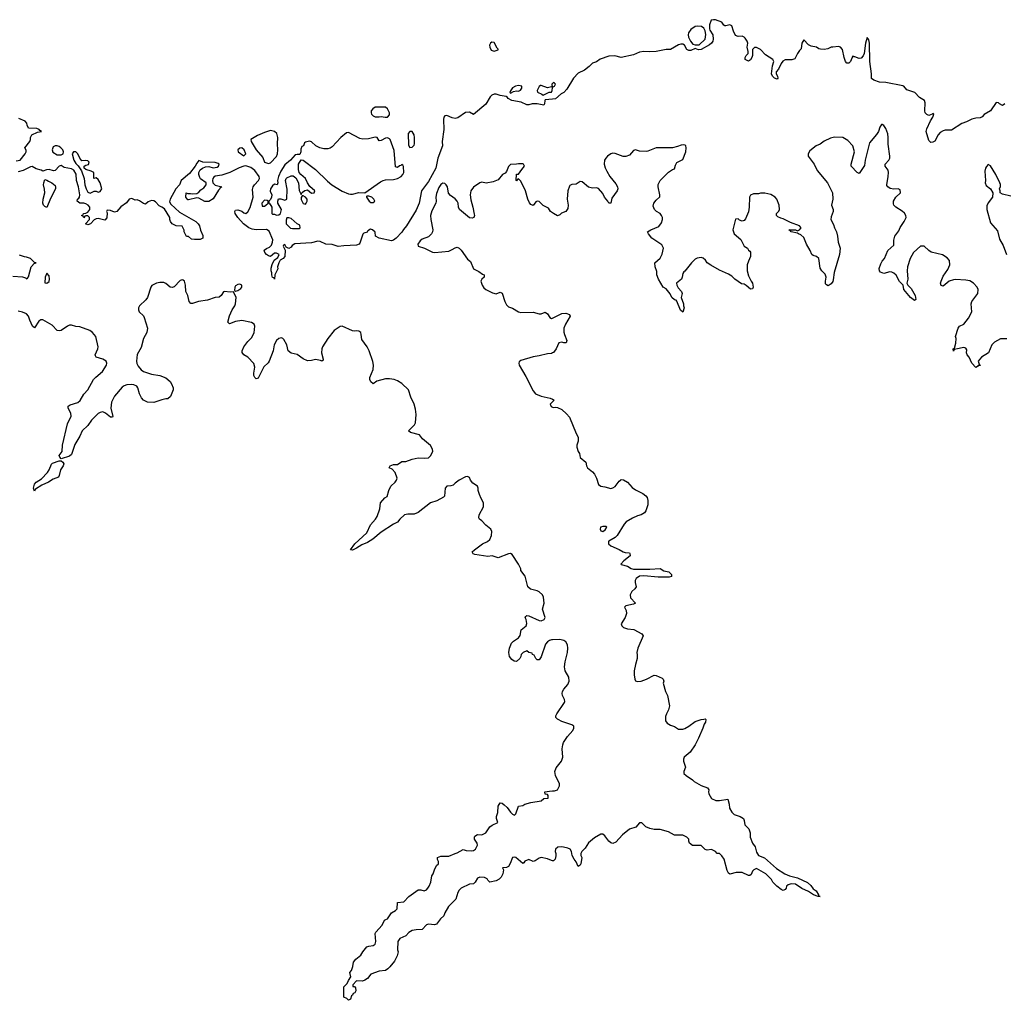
# Model space of a CAD drawing. Header units: inches. Extents: x 2221774 to 2440637, y 201306 to 357559.
# Tile 116 of 245: x 2274804 to 2284406, y 347258 to 356819. Entities that reach past the tile are written whole.
import ezdxf

# ---------------------------------------------------------------- set-up
doc = ezdxf.new("R2010")
doc.units = ezdxf.units.IN
doc.header["$MEASUREMENT"] = 0
for name, color, linetype in [('C2374', 7, 'Continuous'), ('C2375', 7, 'Continuous'), ('C2384', 7, 'Continuous'), ('C2385', 7, 'Continuous')]:
    doc.layers.add(name, color=color, linetype=linetype)

msp = doc.modelspace()

# ---------------------------------------------------------------- linework, layer by layer
at = {"layer": 'C2374', "color": 5, "elevation": 60}
msp.add_lwpolyline([(2280000, 348619.4), (2279990, 348619.5), (2279950, 348637), (2279890, 348649.6), (2279870, 348644.5), (2279830, 348617.2), (2279810, 348612.7), (2279770, 348629.3), (2279730, 348613.2), (2279721, 348599), (2279710, 348593.2), (2279640.9, 348650), (2279630, 348654.7), (2279610, 348651.1), (2279587.3, 348592.7), (2279570, 348564), (2279550, 348553.2), (2279514, 348550), (2279522, 348530), (2279517.3, 348490), (2279500.9, 348459.1), (2279481.4, 348438.6), (2279450, 348424), (2279390, 348409), (2279370, 348428), (2279363.1, 348443.1), (2279335.9, 348455.9), (2279290, 348458), (2279270, 348448.7), (2279246, 348410), (2279230, 348394), (2279190, 348389), (2279110, 348352.7), (2279090, 348333.2), (2279076.3, 348310), (2279056.7, 348243.3), (2278987.3, 348172.7), (2278951, 348110), (2278939.8, 348080.2), (2278908.1, 348051.9), (2278870, 348001.2), (2278850, 347993.2), (2278790, 347999), (2278770, 347995.3), (2278730.5, 347949.5), (2278670, 347946), (2278630, 347938), (2278600.3, 347919.7), (2278570, 347886.6), (2278510, 347861.2), (2278490.8, 347830), (2278487.7, 347750), (2278494, 347730), (2278484.9, 347690), (2278458.8, 347641.2), (2278415.2, 347584.8), (2278395.2, 347564.8), (2278370.4, 347549.6), (2278310, 347542.7), (2278228.4, 347511.6), (2278194.8, 347470), (2278170, 347453.2), (2278145.6, 347445.6), (2278090, 347448), (2278052, 347410), (2278054, 347394), (2278070, 347392), (2278078, 347378), (2278081, 347350), (2278071, 347330), (2278056.9, 347323.1), (2278050, 347308.7), (2278039.6, 347300.4), (2278030, 347268), (2278010, 347258), (2277995.3, 347275.3), (2277966, 347290), (2277966, 347390), (2277999, 347421), (2278009.1, 347450.9), (2278033.2, 347486.8), (2278025.2, 347530), (2278039, 347550), (2278053.2, 347586.8), (2278058, 347630), (2278081.2, 347658.8), (2278130, 347698), (2278149.3, 347730.7), (2278190, 347778), (2278210, 347786), (2278250, 347790.8), (2278270, 347806), (2278277, 347830), (2278272, 347910), (2278277.6, 347922.4), (2278338, 347990), (2278362, 348038), (2278373.2, 348046.8), (2278390, 348050.8), (2278429.5, 348110.5), (2278470, 348134.8), (2278485.2, 348150), (2278490, 348211.3), (2278550, 348218), (2278599, 348270), (2278690, 348334), (2278714.4, 348334.4), (2278750, 348326.8), (2278770, 348336), (2278784, 348350), (2278797.2, 348370), (2278813.2, 348410), (2278822, 348470), (2278835.3, 348490), (2278848, 348530), (2278869.1, 348570.9), (2278888, 348590), (2278888, 348610), (2278878, 348630), (2278878, 348650), (2278910, 348664.7), (2278990, 348664.7), (2279049.4, 348690.6), (2279070, 348694.8), (2279130, 348726.8), (2279158.8, 348718.8), (2279210, 348714), (2279230, 348718.8), (2279249.4, 348730.6), (2279269.2, 348770), (2279264, 348790), (2279239, 348830), (2279239, 348850), (2279243.2, 348856.8), (2279270, 348876), (2279310, 348872), (2279350, 348892), (2279388, 348950), (2279413.2, 348966.8), (2279466, 348990), (2279452.3, 349030), (2279454, 349050), (2279467, 349090), (2279469.6, 349150.4), (2279490, 349182), (2279510, 349178.8), (2279530, 349162.8), (2279556.7, 349136.7), (2279590, 349091), (2279610, 349071.3), (2279630, 349062), (2279643.1, 349076.9), (2279670, 349151.3), (2279710, 349156), (2279730, 349170.7), (2279790, 349187.3), (2279890, 349202.8), (2279915.3, 349224.7), (2279958, 349230), (2279956.4, 349256.4), (2279950, 349266), (2279927.3, 349267.3), (2279926, 349290), (2279970, 349298), (2280000, 349299)], dxfattribs=at)
at = {"layer": 'C2375', "color": 5}
for points, elevation in [([(2279410, 356599.5), (2279394.8, 356590), (2279386, 356570), (2279387.7, 356550), (2279402.8, 356522.8), (2279430, 356510.7), (2279470, 356524.7), (2279471.6, 356531.6), (2279461.2, 356541.2), (2279430, 356597.2)], 40), ([(2279670, 356176.3), (2279638, 356170), (2279610, 356154.5), (2279590, 356126), (2279584.7, 356110), (2279590, 356102), (2279621.2, 356118.8), (2279650, 356126), (2279670, 356122.8), (2279689.3, 356130.7), (2279701.2, 356150), (2279702, 356170)], 40), ([(2278270, 355966), (2278246.7, 355950), (2278233, 355930), (2278230.7, 355910), (2278236.3, 355896.3), (2278250, 355881), (2278270, 355871), (2278309.1, 355870.9), (2278330, 355876), (2278367.3, 355867.3), (2278390, 355867.7), (2278409, 355890), (2278409.3, 355910), (2278390, 355949.2), (2278370, 355965.1)], 40), ([(2277250, 355737.4), (2277190, 355719.7), (2277122.8, 355690), (2277058.8, 355650), (2277060.7, 355630), (2277110, 355551), (2277175.3, 355475.3), (2277192, 355430), (2277230, 355418), (2277250, 355422), (2277310, 355486), (2277319.5, 355510), (2277322.9, 355550), (2277318.4, 355610), (2277322.7, 355670), (2277312.7, 355710), (2277289, 355730)], 40), ([(2278010, 355719.5), (2277990, 355716), (2277937.3, 355670), (2277850, 355580.7), (2277832.7, 355567.3), (2277810, 355560.5), (2277770, 355560.5), (2277729.7, 355569.7), (2277693.2, 355590), (2277650, 355629), (2277630, 355635.3), (2277590, 355626), (2277582, 355618), (2277571.3, 355590), (2277556.9, 355583.1), (2277544.7, 355555.3), (2277546, 355530), (2277534.8, 355505.2), (2277510, 355506), (2277490, 355501.2), (2277444, 355450), (2277390, 355402.7), (2277350, 355341.2), (2277327.3, 355290), (2277318, 355250), (2277322, 355230), (2277314, 355210), (2277290, 355215.3), (2277270, 355199), (2277251, 355170), (2277246.4, 355146.4), (2277262, 355110), (2277261, 355090), (2277250, 355066), (2277234, 355050), (2277234, 355030), (2277243.6, 355023.6), (2277262, 354990), (2277262, 354930), (2277270, 354922), (2277290, 354922), (2277310, 354912), (2277330, 354918), (2277348, 354930), (2277357.2, 354970), (2277322, 355030), (2277322, 355050), (2277329, 355071), (2277350, 355072), (2277390, 355058), (2277408, 355070), (2277413.6, 355166.4), (2277395.3, 355250), (2277402, 355270), (2277410, 355278), (2277450, 355298), (2277470, 355296), (2277497.3, 355277.3), (2277522, 355230), (2277530, 355154), (2277550, 355114), (2277555.3, 355130), (2277563.2, 355136.8), (2277586, 355154), (2277610, 355161), (2277648.2, 355128.2), (2277675.3, 355130), (2277681.2, 355150), (2277632, 355192), (2277609.4, 355229.4), (2277591.3, 355271.3), (2277545.2, 355310), (2277529.2, 355330), (2277522, 355358), (2277522.7, 355410), (2277550, 355451.3), (2277570, 355451), (2277690, 355359.1), (2277804.5, 355244.5), (2277849.1, 355209.1), (2277947.6, 355147.6), (2278010, 355120.4), (2278030, 355116.4), (2278050, 355116.4), (2278110, 355135.5), (2278170, 355131.3), (2278321.3, 355238.7), (2278348, 355252), (2278370, 355257.6), (2278450, 355261.3), (2278488, 355270), (2278524, 355290), (2278541.2, 355310), (2278548.7, 355330), (2278547.3, 355387.3), (2278542, 355402), (2278530, 355406), (2278522, 355398), (2278506.4, 355393.6), (2278490, 355378), (2278470, 355386), (2278455.9, 355544.1), (2278416.9, 355650), (2278410, 355658.4), (2278390, 355665.6), (2278370, 355663.6), (2278330, 355641.2), (2278310, 355639), (2278289.4, 355669.4), (2278270, 355674.3), (2278204.1, 355655.9), (2278150, 355653.1), (2278121.6, 355661.6)], 40), ([(2278630, 355728), (2278610, 355728), (2278591.6, 355708.4), (2278596.9, 355596.9), (2278610, 355572), (2278630, 355576), (2278650, 355596), (2278655.1, 355610), (2278654.5, 355670), (2278650, 355698)], 40), ([(2275170, 355589.6), (2275150, 355589.3), (2275130, 355579), (2275120.7, 355550), (2275128.3, 355528.3), (2275170, 355500.7), (2275210, 355503), (2275228.7, 355510), (2275232, 355530), (2275223.7, 355550), (2275206.6, 355570), (2275190, 355582.9)], 40), ([(2276970, 355569), (2276950, 355568), (2276932, 355550), (2276934, 355530), (2276990, 355492), (2277008, 355510), (2276992, 355550)], 40), ([(2275350, 355531.3), (2275328.8, 355531.2), (2275317.1, 355510), (2275330.4, 355450), (2275350, 355417.3), (2275375.5, 355395.5), (2275405.5, 355345.5), (2275433.4, 355270), (2275439.3, 355210), (2275453, 355170), (2275470, 355138.8), (2275490, 355126.8), (2275530, 355146), (2275550, 355146), (2275570, 355138), (2275590, 355144.7), (2275605.2, 355170), (2275590, 355228.7), (2275570, 355262), (2275550, 355278), (2275528, 355270), (2275526, 355330), (2275502, 355342), (2275450, 355357.2), (2275434, 355370), (2275434, 355390), (2275450, 355400.7), (2275473.6, 355406.4), (2275482, 355430), (2275470, 355442), (2275450, 355447), (2275410, 355444), (2275390, 355469), (2275370, 355512)], 40), ([(2275070, 354989.4), (2275050, 354997.2), (2275037.2, 355010), (2275029.5, 355030), (2275033.2, 355070), (2275049.5, 355130), (2275047.5, 355167.5), (2275037.2, 355210), (2275039, 355230), (2275050, 355262), (2275070, 355256), (2275084, 355244), (2275118, 355230), (2275150, 355202), (2275154.8, 355190), (2275154, 355170), (2275103.4, 355076.6)], 40), ([(2277558, 355102), (2277550, 355086), (2277547.5, 355067.5), (2277568.1, 355028.1), (2277590, 355018.8), (2277599.3, 355030), (2277606, 355050), (2277606, 355070), (2277590, 355089.2), (2277570, 355102)], 40), ([(2278210, 355098), (2278190, 355098), (2278186, 355094), (2278184.7, 355090), (2278212, 355050), (2278230, 355038), (2278250, 355038), (2278268, 355050), (2278258, 355070), (2278238, 355090)], 40), ([(2277190, 355058), (2277166, 355030), (2277170, 355002), (2277190, 355002), (2277206, 355010), (2277226, 355030), (2277226, 355050), (2277216.4, 355056.4)], 40), ([(2277430, 354888), (2277410, 354886), (2277403.6, 354863.6), (2277402, 354830), (2277435.3, 354795.3), (2277446.4, 354786.4), (2277463.5, 354783.5), (2277530, 354784.7), (2277538, 354790), (2277534.6, 354814.6), (2277510, 354828), (2277450, 354882)], 40), ([(2275070, 354348.7), (2275051, 354310), (2275050, 354254), (2275070, 354251.3), (2275090, 354267.3), (2275093.6, 354290), (2275090, 354322)], 60), ([(2276950, 354241.6), (2276930, 354237.4), (2276910, 354223.7), (2276902, 354210), (2276898, 354178), (2276910, 354171.3), (2276930, 354178.8), (2276962, 354198), (2276969.4, 354210), (2276971.9, 354231.9)], 60), ([(2274950, 352222), (2274937.2, 352250), (2274950, 352290.8), (2274966, 352310), (2275017.8, 352342.2), (2275075.7, 352404.3), (2275092.8, 352430), (2275114.2, 352485.9), (2275123.3, 352496.7), (2275190, 352518.8), (2275210, 352518), (2275225.5, 352505.5), (2275235.3, 352490), (2275228.9, 352470), (2275201.8, 352430), (2275190, 352374), (2275181.4, 352358.6), (2275130, 352338.5), (2275083.8, 352310), (2275018.6, 352281.4), (2274959.1, 352240.9)], 60)]:
    msp.add_lwpolyline(points, close=True, dxfattribs=dict(at, elevation=elevation))
for points, elevation in [([(2280000, 356198), (2279992, 356190), (2279998, 356162), (2279990, 356166), (2279950, 356155.3), (2279890, 356178), (2279882, 356178), (2279871.6, 356168.4), (2279852, 356130), (2279852.7, 356112.7), (2279894.4, 356094.4), (2279910, 356082), (2279968.4, 356111.6), (2279990, 356114), (2279998, 356130), (2280000, 356154.7)], 40), ([(2280000, 356044.3), (2279930, 356038), (2279924.7, 356030), (2279922, 355998), (2279914, 355986), (2279850, 355999.3), (2279801.4, 355998.6), (2279770, 355989.4), (2279750, 355989.5), (2279693.6, 356013.6), (2279604, 356030), (2279569.2, 356050), (2279562, 356062), (2279549.4, 356069.4), (2279490, 356078.4), (2279450, 356094), (2279430, 356094.3), (2279410, 356083.5), (2279393.1, 356066.9), (2279350, 355996), (2279230, 355894), (2279190, 355916.1), (2279150, 355913.3), (2279076.8, 355863.2), (2279050, 355856.5), (2279020.9, 355860.9), (2278970, 355883.9), (2278950, 355880.5), (2278940.9, 355870), (2278935.5, 355844.5), (2278940.2, 355750), (2278924, 355630), (2278926.4, 355590), (2278883.1, 355470), (2278863.5, 355370), (2278790, 355239.8), (2278723.2, 355150), (2278698.8, 355030), (2278670, 354960.7), (2278575.3, 354810), (2278545.5, 354774.5), (2278530, 354747.6), (2278476.4, 354690), (2278450.4, 354670), (2278430, 354663.9), (2278308.7, 354690), (2278275.3, 354710), (2278270, 354746), (2278246, 354770), (2278224.7, 354775.3), (2278199.6, 354760.4), (2278191.1, 354748.9), (2278161, 354739), (2278150.9, 354729.1), (2278119.9, 354640.1), (2278114, 354630), (2278090, 354620.5), (2277964.4, 354615.6), (2277910, 354607.8), (2277850, 354626.2), (2277790, 354629.8), (2277734.9, 354654.9), (2277710, 354659.1), (2277650, 354643.9), (2277487.5, 354632.5), (2277461.1, 354618.9), (2277450, 354602), (2277430, 354588), (2277402, 354602), (2277390, 354626), (2277378, 354622), (2277374, 354610), (2277392, 354572), (2277391.3, 354510), (2277372, 354490), (2277345.4, 354474.6), (2277331, 354450), (2277318, 354410), (2277322, 354390), (2277292, 354330), (2277290, 354288), (2277282, 354302), (2277270, 354306), (2277262, 354330), (2277262, 354350), (2277255.3, 354370), (2277256.4, 354396.4), (2277266.3, 354433.7), (2277284.7, 354475.3), (2277320.4, 354499.6), (2277335.3, 354530), (2277310, 354542), (2277290, 354542), (2277250, 354509), (2277230, 354515.3), (2277210, 354529.3), (2277194, 354550), (2277189.6, 354570.4), (2277210, 354586.8), (2277238.9, 354601.1), (2277258.3, 354621.7), (2277269.6, 354650), (2277272.5, 354672.5), (2277236, 354756), (2277210, 354774), (2277110, 354769.6), (2277070, 354777), (2277039, 354790), (2276987.7, 354827.7), (2276930, 354889), (2276905.2, 354930), (2276902, 354950), (2276910, 354962), (2276930, 354966), (2276970.6, 354950.6), (2276990, 354936), (2277010, 354931), (2277030, 354944.7), (2277051.6, 354988.4), (2277081.6, 355090), (2277076, 355164), (2277081.2, 355190), (2277092.7, 355210), (2277132, 355250), (2277142, 355270), (2277139.5, 355290), (2277098.4, 355350), (2277057, 355377), (2277010, 355393.3), (2276988.5, 355391.5), (2276943.9, 355376.1), (2276851.8, 355328.2), (2276776.7, 355303.3), (2276710, 355292.3), (2276697.1, 355282.9), (2276687.3, 355270), (2276682.8, 355250), (2276687.7, 355227.7), (2276710, 355206.8), (2276774, 355190), (2276759.6, 355180.4), (2276756, 355170), (2276742.5, 355157.5), (2276690, 355072.7), (2276650, 355046), (2276610, 355046.6), (2276550, 355079), (2276530, 355081.2), (2276450, 355061.2), (2276443.2, 355063.2), (2276425.2, 355090), (2276428, 355130), (2276443.6, 355123.6), (2276470, 355126), (2276490, 355121), (2276530, 355124.7), (2276550, 355138), (2276570, 355161), (2276599.5, 355180.5), (2276624, 355210), (2276624, 355230), (2276567.7, 355267.7), (2276559.6, 355279.6), (2276552, 355310), (2276552.3, 355330), (2276558, 355342), (2276565.4, 355354.6), (2276587.2, 355372.8), (2276614.8, 355385.2), (2276650, 355387.3), (2276690, 355376), (2276730, 355381), (2276742, 355390), (2276748.7, 355410), (2276738, 355418), (2276710, 355425.2), (2276591, 355429), (2276550, 355445.2), (2276530, 355419), (2276516.3, 355390), (2276459.7, 355320.3), (2276377.3, 355250), (2276362.8, 355210), (2276326, 355170), (2276270.4, 355070), (2276264.4, 355044.4), (2276279.5, 355019.5), (2276361.3, 354941.3), (2276521, 354850), (2276546, 354830), (2276556, 354810), (2276566, 354766), (2276590, 354714), (2276591.3, 354690), (2276563.6, 354676.4), (2276510, 354675.3), (2276480.4, 354680.4), (2276450, 354706), (2276430, 354706), (2276408, 354750), (2276407.3, 354767.3), (2276390, 354806), (2276330, 354808), (2276290, 354828), (2276275.3, 354850), (2276269.3, 354869.3), (2276269.2, 354890), (2276214.9, 354974.9), (2276191.5, 354991.5), (2276163.6, 355003.6), (2276130, 355042.7), (2276111.6, 355051.6), (2276090, 355055.1), (2276057.3, 355042.7), (2276030, 355022), (2276010, 355028), (2275973.6, 355053.6), (2275950, 355062), (2275930, 355058), (2275896.4, 355076.4), (2275870, 355068.7), (2275846.8, 355033.2), (2275790, 354995.3), (2275751, 354949), (2275730, 354944), (2275690, 354959), (2275658, 354962), (2275652, 354950), (2275656, 354936), (2275654, 354886), (2275634.8, 354865.2), (2275570, 354882), (2275550, 354878), (2275531.6, 354868.4), (2275494, 354830), (2275470, 354818), (2275446, 354830), (2275486, 354870), (2275486, 354890), (2275470, 354906), (2275450, 354906), (2275438, 354902), (2275430, 354886), (2275422, 354902), (2275408, 354910), (2275422, 354918), (2275426, 354930), (2275450, 354932), (2275470, 354942), (2275488.7, 354970), (2275489, 354990), (2275471.9, 355011.9), (2275450, 355024), (2275430, 355028.7), (2275390, 355028.7), (2275366, 355050), (2275368, 355070), (2275382, 355078), (2275388.7, 355090), (2275389.1, 355110.9), (2275378.4, 355190), (2275359.5, 355250), (2275353.3, 355313.3), (2275332.9, 355352.9), (2275310, 355365.6), (2275238, 355378), (2275210, 355396.2), (2275188.8, 355391.2), (2275150.4, 355349.6), (2275134.9, 355345.1), (2275090, 355358), (2275064.9, 355355.1), (2275030, 355342), (2275012.3, 355352.3), (2274963.3, 355363.3), (2274926.3, 355386.3), (2274910, 355385.1), (2274837.3, 355350), (2274790, 355336.3)], 40), ([(2274770, 355442), (2274810, 355450.8), (2274859, 355510), (2274868.7, 355530), (2274868.4, 355548.4), (2274855.3, 355570), (2274902.7, 355630), (2274909.4, 355650), (2274909.3, 355670.7), (2274922.9, 355697.1), (2274978, 355722), (2275018, 355730), (2275000.2, 355740.2), (2274994, 355750), (2274970, 355758.4), (2274890, 355762), (2274876, 355790), (2274875.1, 355810), (2274859, 355830), (2274796.6, 355856.6)], 40), ([(2280000, 354936.5), (2279982, 354950), (2279960.2, 354980.2), (2279910, 355008.7), (2279870, 355045.2), (2279850, 355049), (2279838, 355042), (2279810, 355008.7), (2279790, 355018), (2279774.6, 355034.6), (2279759, 355070), (2279738, 355150), (2279690, 355246), (2279670, 355266), (2279658, 355262), (2279650, 355248), (2279646, 355250), (2279648.4, 355311.6), (2279670, 355314), (2279700.2, 355359.8), (2279728, 355390), (2279718, 355410), (2279712.1, 355412.1), (2279670, 355414.5), (2279648.9, 355408.9), (2279590, 355408), (2279571.1, 355388.9), (2279550, 355338), (2279536.9, 355323.1), (2279514, 355310), (2279470, 355258), (2279421, 355239), (2279353.7, 355226.3), (2279310, 355234), (2279290, 355229.2), (2279230, 355186), (2279204.9, 355150), (2279197.1, 355110), (2279202, 355062), (2279224, 354990), (2279236.9, 354923.1), (2279238, 354910), (2279232, 354890), (2279216.9, 354883.1), (2279190, 354888.7), (2279170, 354902), (2279094, 354970), (2279083.7, 354990), (2279081.2, 355030), (2279069.5, 355050), (2279050, 355072), (2279004.4, 355104.4), (2278986.6, 355126.6), (2278977.3, 355190), (2278964.2, 355210), (2278950, 355220.4), (2278930, 355224), (2278910, 355213), (2278890, 355182.4), (2278870, 355126), (2278862.4, 355090), (2278865.5, 355050), (2278862, 355030), (2278823.8, 354956.2), (2278810.4, 354910), (2278812.4, 354870), (2278834, 354770), (2278830.8, 354750), (2278818.8, 354730), (2278790, 354702.7), (2278730, 354678), (2278710, 354661.6), (2278686.4, 354630), (2278690.5, 354610.5), (2278750.4, 354590.4), (2278830, 354553.4), (2278851.5, 354548.5), (2278990, 354562.8), (2279023.2, 354576.8), (2279050, 354596), (2279070, 354601), (2279090, 354591.3), (2279110, 354571.3), (2279170, 354484.7), (2279199.8, 354459.8), (2279231, 354390), (2279282.4, 354362.4), (2279316.3, 354336.3), (2279334, 354330), (2279334, 354310), (2279310.7, 354289.3), (2279301, 354270), (2279314.8, 354230), (2279330, 354206), (2279350, 354186.8), (2279414.4, 354154.4), (2279450, 354146.8), (2279490, 354161), (2279510, 354151.3), (2279534.8, 354070), (2279550, 354038), (2279570, 354021), (2279610, 354006), (2279670, 353970.8), (2279690, 353964), (2279810, 353966), (2279870, 353951), (2279890, 353951), (2279930, 353966), (2279950, 353951), (2279975.3, 353915.3), (2279990, 353904.7), (2280000, 353909.7)], 60), ([(2274737.4, 354317.4), (2274831.6, 354311.6), (2274861.7, 354301.7), (2274870, 354294), (2274881.2, 354298.8), (2274890, 354311.3), (2274915.1, 354410), (2274950, 354444.7), (2274956.4, 354443.6), (2274966, 354450), (2274950, 354453.2), (2274908, 354490), (2274870, 354505.2), (2274850, 354506), (2274802.4, 354522.4)], 60), ([(2280000, 350772.3), (2279990, 350772), (2279970, 350767), (2279950, 350754.5), (2279930.5, 350730), (2279890, 350606), (2279870, 350578), (2279850, 350578), (2279838, 350590), (2279822, 350622), (2279806, 350630), (2279802, 350642), (2279768.4, 350648.4), (2279750, 350666), (2279714, 350650), (2279694, 350630), (2279692, 350610), (2279682, 350590), (2279650, 350562), (2279624.7, 350564.7), (2279602, 350582), (2279582, 350610), (2279575.3, 350650), (2279582, 350690), (2279600.2, 350739.8), (2279620.2, 350759.8), (2279670, 350791.3), (2279685.6, 350814.4), (2279695.3, 350870), (2279742, 350910), (2279748.7, 350931.3), (2279742.7, 350970), (2279734, 350990), (2279739, 351001), (2279749.4, 351010.6), (2279770, 351007.3), (2279870, 350959.5), (2279890, 350957.1), (2279919.3, 350970), (2279929.3, 350990), (2279903.7, 351070), (2279918, 351130), (2279912, 351190), (2279902.7, 351210), (2279870, 351240.7), (2279850, 351251.5), (2279787.1, 351267.1), (2279758, 351290), (2279732.5, 351392.5), (2279692.7, 351450), (2279690, 351466), (2279669, 351510), (2279606, 351606), (2279590, 351613.2), (2279570, 351612.7), (2279470, 351573.2), (2279412.5, 351592.5), (2279370, 351583.7), (2279243.1, 351603.1), (2279226, 351610), (2279218, 351630), (2279238, 351650), (2279319, 351710), (2279367.5, 351732.5), (2279389.2, 351750), (2279406, 351790), (2279409.3, 351830), (2279397.2, 351850), (2279349.6, 351889.6), (2279310, 351934), (2279289, 351950), (2279283.2, 351963.2), (2279284, 351990), (2279328.7, 352070), (2279328.7, 352110), (2279305.2, 352150), (2279288.7, 352190), (2279275.3, 352230), (2279275.3, 352250), (2279268.7, 352270), (2279221.5, 352301.5), (2279199, 352330), (2279190, 352355.3), (2279170, 352364), (2279150, 352361.2), (2279091.3, 352330), (2279050, 352301.2), (2279030, 352281.2), (2279010, 352273.2), (2278968, 352272), (2278954.8, 352250), (2278945.4, 352174.6), (2278936, 352164), (2278872.5, 352127.5), (2278810, 352109.3), (2278690, 352012.7), (2278650, 351997.2), (2278590, 351999.3), (2278558, 351990), (2278510.8, 351950), (2278490, 351919), (2278450, 351899), (2278330, 351821.2), (2278247, 351753), (2278197.2, 351722.8), (2278140.9, 351699.1), (2278090, 351665.1), (2278050, 351646.6), (2278029.5, 351649.5), (2278072.3, 351710), (2278190, 351815.5), (2278226.3, 351893.7), (2278274.5, 351950), (2278290, 351976), (2278315.1, 352050), (2278321.2, 352110), (2278363.6, 352156.4), (2278388.7, 352170), (2278404, 352230), (2278424, 352270), (2278465.2, 352310), (2278479.3, 352330), (2278486, 352350), (2278465.6, 352405.6), (2278435.6, 352435.6), (2278408.7, 352450), (2278418, 352470), (2278450, 352480.7), (2278490, 352482.8), (2278529.3, 352510.7), (2278570, 352510.8), (2278630, 352533.4), (2278690, 352547.7), (2278750, 352544), (2278790, 352547.3), (2278810, 352566), (2278832, 352610), (2278831.3, 352631.3), (2278810, 352666), (2278733.4, 352733.4), (2278702.7, 352770), (2278614.3, 352794.3), (2278597, 352810), (2278655.6, 352870), (2278665.6, 352890), (2278669.5, 352969.5), (2278662.5, 353022.5), (2278649.6, 353069.6), (2278618.3, 353138.3), (2278595.1, 353210), (2278530, 353271.1), (2278490, 353298.3), (2278455.3, 353310), (2278410, 353318.9), (2278370, 353315.8), (2278285.8, 353294.2), (2278250, 353268), (2278230, 353288), (2278219, 353310), (2278219.3, 353330), (2278249.6, 353410), (2278253, 353450), (2278247.9, 353487.9), (2278212.3, 353590), (2278192, 353630), (2278139.3, 353699.3), (2278135.6, 353750), (2278130, 353768.7), (2278110, 353780.9), (2278090, 353784.5), (2278070, 353780.7), (2278050, 353785.1), (2277950, 353829.4), (2277930, 353827), (2277870.6, 353790), (2277808.4, 353710), (2277756.4, 353630), (2277750.4, 353610), (2277748.7, 353570), (2277762.8, 353510), (2277762, 353498), (2277751, 353489), (2277737, 353497), (2277690, 353506.6), (2277650, 353496), (2277610, 353494), (2277570, 353514), (2277510, 353555.3), (2277450, 353568), (2277422, 353590), (2277409.6, 353650), (2277381.5, 353701.5), (2277371.6, 353711.6), (2277355.9, 353715.9), (2277330, 353711.8), (2277310, 353692.3), (2277284.4, 353650), (2277277.1, 353590), (2277236.3, 353490), (2277226, 353474), (2277184.8, 353435.2), (2277130, 353323.7), (2277110, 353317), (2277097, 353330), (2277088.3, 353350), (2277087.1, 353372.9), (2277095.6, 353430), (2277086.3, 353466.3), (2277029.1, 353529.1), (2276988.7, 353550), (2276973.6, 353573.6), (2276973.2, 353590), (2276989.3, 353630), (2277030, 353682.8), (2277063.3, 353716.7), (2277090, 353766), (2277098, 353830), (2277090, 353849.2), (2277065.3, 353865.3), (2276970, 353885.1), (2276910, 353877.6), (2276850, 353854.5), (2276832.3, 353870), (2276849.6, 353930.4), (2276875.1, 353990), (2276901.2, 354030), (2276909, 354050), (2276915.3, 354110), (2276890, 354166), (2276858, 354162), (2276802, 354170), (2276790, 354165.2), (2276770.4, 354129.6), (2276750, 354114.5), (2276710, 354109.6), (2276634.6, 354085.4), (2276547.4, 354072.6), (2276490, 354052), (2276472.3, 354052.3), (2276457, 354070), (2276442.4, 354130), (2276423.6, 354170), (2276421.6, 354230), (2276410, 354268.7), (2276398.9, 354278.9), (2276390, 354282.7), (2276370, 354277), (2276310, 354213.6), (2276290, 354206.6), (2276270, 354211.2), (2276230, 354245.4), (2276210, 354256.8), (2276170, 354258.2), (2276137.3, 354250), (2276093.5, 354226.5), (2276083, 354210), (2276050.4, 354110), (2276033.1, 354086.9), (2275973.4, 354030), (2275963, 354010), (2275962, 353990), (2275970.5, 353970.5), (2276010, 353931), (2276016.7, 353916.7), (2276050.5, 353810), (2276042.4, 353770), (2276012.4, 353710), (2275990, 353622), (2275950, 353554), (2275942.7, 353490), (2275946.6, 353466.6), (2275960, 353440), (2275990, 353405.5), (2276010, 353390.5), (2276090, 353364), (2276172, 353350), (2276230, 353326), (2276270, 353291.3), (2276286, 353270), (2276301, 353230), (2276301, 353210), (2276274.2, 353145.8), (2276250, 353124), (2276230, 353124), (2276190, 353114), (2276112.8, 353087.2), (2276050, 353089.4), (2276010, 353109.3), (2275991.5, 353131.5), (2275973.6, 353170), (2275956.3, 353230), (2275945.1, 353245.1), (2275917.7, 353257.7), (2275890, 353262.2), (2275850, 353259.8), (2275821.6, 353250), (2275803.6, 353236.4), (2275730, 353148.2), (2275699.7, 353090), (2275693.2, 353030), (2275712.4, 352950), (2275710, 352944), (2275690, 352943.6), (2275641.8, 352981.8), (2275614.6, 352994.6), (2275590, 352989.8), (2275570, 352977.8), (2275505.9, 352914.1), (2275470, 352861.7), (2275414.4, 352810), (2275390, 352759.5), (2275341.4, 352678.6), (2275310, 352579.6), (2275290, 352563), (2275210, 352539), (2275194.8, 352554.8), (2275189, 352570), (2275218, 352610), (2275220.7, 352670), (2275270, 352878), (2275306.5, 352953.5), (2275304.2, 352984.2), (2275276.2, 353030), (2275277, 353050), (2275296.4, 353063.6), (2275372.5, 353087.5), (2275394.7, 353105.3), (2275430, 353166.8), (2275468.3, 353211.7), (2275522.9, 353310), (2275545.5, 353334.5), (2275611.6, 353390), (2275651.8, 353450), (2275654.5, 353470), (2275646, 353490), (2275614, 353510), (2275549.7, 353529.7), (2275542.4, 353542.4), (2275539.5, 353550), (2275566, 353610), (2275567.8, 353630), (2275545.1, 353730), (2275512.7, 353770), (2275487.5, 353787.5), (2275390, 353826), (2275350, 353826.6), (2275310, 353841.2), (2275290, 353839.3), (2275270, 353829.4), (2275210, 353789.2), (2275190, 353785.2), (2275170, 353789.3), (2275121.8, 353841.8), (2275030, 353891.3), (2275010, 353893.3), (2274990, 353879.6), (2274950, 353813.2), (2274930, 353832.3), (2274902.6, 353890), (2274889.7, 353929.7), (2274869.2, 353950), (2274830, 353967.8), (2274790, 353978.7)], 60), ([(2280000, 353569.7), (2279990, 353564), (2279950, 353561.2), (2279870, 353541.2), (2279810, 353532.7), (2279690, 353497.2), (2279675.3, 353484.7), (2279671, 353470), (2279674.8, 353450), (2279740.7, 353340.7), (2279810, 353201), (2279833.4, 353170), (2279890, 353147.3), (2279976, 353130), (2280000, 353118)], 60), ([(2280000, 353092.8), (2279978.8, 353070), (2279986.2, 353046.2), (2280000, 353041.1)], 60)]:
    msp.add_lwpolyline(points, dxfattribs=dict(at, elevation=elevation))
at = {"layer": 'C2384', "color": 5, "elevation": 60}
for points in [[(2281492.7, 350000), (2281496.9, 349996.9), (2281490.6, 349969.4), (2281478, 349950), (2281466, 349910), (2281425.2, 349814.8), (2281390.5, 349749.5), (2281341.4, 349678.6), (2281284.7, 349630), (2281278, 349610), (2281278, 349590), (2281298, 349530), (2281282, 349490), (2281282, 349470), (2281302, 349450), (2281366.8, 349406.8), (2281382, 349390), (2281450.9, 349350.9), (2281512, 349330), (2281524.7, 349310), (2281521, 349290), (2281526, 349270), (2281550, 349226), (2281592.9, 349207.1), (2281630, 349206.8), (2281710, 349218), (2281722.8, 349170), (2281726.8, 349130), (2281750, 349091.3), (2281772, 349070), (2281830, 349050.7), (2281862.8, 349030), (2281870.6, 349010), (2281874.8, 348970), (2281914.8, 348930), (2281926.8, 348890), (2281926.8, 348850), (2281950.6, 348790.6), (2281975.2, 348755.2), (2281990, 348702), (2282010, 348671.3), (2282067.1, 348647.1), (2282183.4, 348543.4), (2282264.7, 348490), (2282310, 348470.8), (2282390, 348452), (2282486, 348406), (2282518, 348378), (2282543.5, 348343.5), (2282570, 348324.7), (2282594, 348286), (2282594, 348274), (2282612, 348270), (2282590, 348268.7), (2282545.6, 348285.6), (2282497.5, 348317.5), (2282430, 348349.2), (2282370, 348389.3), (2282327.3, 348392.7), (2282296.9, 348383.1), (2282282, 348370), (2282278, 348350), (2282270, 348338), (2282250, 348328), (2282230, 348338), (2282188.7, 348370), (2282148, 348410), (2282135.3, 348435.3), (2282082, 348490), (2281990, 348542), (2281962, 348530), (2281950, 348518), (2281936, 348484), (2281923.6, 348476.4), (2281910, 348475.3), (2281850, 348504), (2281790, 348504), (2281729.4, 348489.4), (2281718, 348498), (2281702, 348522), (2281672.9, 348632.9), (2281650, 348668), (2281628, 348688), (2281606, 348690), (2281588.4, 348708.4), (2281550, 348728), (2281510, 348722), (2281490, 348728), (2281450, 348768.7), (2281366.8, 348766.8), (2281335.3, 348790), (2281328.7, 348810), (2281328.7, 348830), (2281308.7, 348850), (2281270, 348869.2), (2281190, 348869.2), (2281130, 348901.6), (2281050, 348922), (2280990, 348923.7), (2280950, 348932.7), (2280910, 348949.2), (2280870, 348989), (2280850, 348989), (2280814.2, 348945.8), (2280750, 348925.1), (2280684, 348870), (2280618.5, 348801.4), (2280590, 348787), (2280570, 348792.3), (2280548, 348808), (2280510, 348862.7), (2280490, 348878), (2280470, 348877), (2280410, 348842), (2280350, 348791.8), (2280317.6, 348742.4), (2280285.5, 348710), (2280275.5, 348690), (2280275.5, 348670), (2280284.9, 348650), (2280276.3, 348590), (2280270, 348575.3), (2280250, 348562), (2280229.4, 348609.4), (2280210, 348635.3), (2280193.2, 348670), (2280186.6, 348710), (2280172.3, 348730), (2280150, 348741.6), (2280108.7, 348751.3), (2280090, 348754), (2280052, 348750), (2280028, 348730), (2280026, 348710), (2280032.7, 348690), (2280033.5, 348666.5), (2280025.5, 348634.5), (2280010, 348619.3), (2280000, 348619.4)], [(2280000, 349299), (2280020.4, 349299.6), (2280048.4, 349311.6), (2280068, 349350), (2280068, 349370), (2280029.3, 349449.3), (2280021.2, 349490), (2280036.6, 349523.4), (2280086.6, 349590), (2280102, 349630), (2280095.6, 349710), (2280099.6, 349750), (2280107.6, 349770), (2280146, 349830), (2280198, 349890), (2280209.2, 349910), (2280209, 349930), (2280190, 349945.2), (2280090, 349976.2), (2280055.6, 349995.6), (2280050.4, 350000)], [(2281103.6, 350000), (2281103.6, 349983.6), (2281119.8, 349959.8), (2281150, 349941), (2281190, 349926), (2281230, 349901), (2281270, 349900.7), (2281290, 349906.8), (2281328.7, 349930), (2281390, 349976), (2281450, 349996), (2281476.7, 350000)]]:
    msp.add_lwpolyline(points, dxfattribs=at)
at = {"layer": 'C2385', "color": 5}
for points, elevation in [([(2284410, 355999), (2284390, 355984), (2284359.3, 355999.3), (2284350, 356008.7), (2284327.1, 356012.9), (2284270.8, 355930), (2284210, 355895.1), (2284188.8, 355871.2), (2284170, 355863.6), (2284130, 355859.8), (2284090, 355849.8), (2284036.2, 355823.8), (2283991.8, 355808.2), (2283890, 355743), (2283830, 355740.7), (2283810, 355734), (2283782, 355718), (2283762.5, 355697.5), (2283730, 355636), (2283710, 355624.5), (2283690, 355621.2), (2283670, 355642), (2283645.7, 355730), (2283650, 355754), (2283685.6, 355834.4), (2283709, 355870), (2283718, 355898), (2283710, 355906), (2283702, 355898), (2283670, 355886), (2283650, 355893.2), (2283633.2, 355910), (2283629.5, 355930), (2283634, 356010), (2283628, 356030), (2283580.7, 356060.7), (2283532.3, 356110), (2283456.6, 356136.6), (2283425.2, 356170), (2283415.1, 356175.1), (2283250, 356205.1), (2283190, 356208.4), (2283132.7, 356230), (2283110, 356246.6), (2283111.8, 356290), (2283095, 356410), (2283092.8, 356590), (2283084.2, 356624.2), (2283070, 356645.2), (2283053.1, 356590), (2283039.3, 356490), (2283030, 356465.6), (2283010, 356443.6), (2282990, 356439.3), (2282950, 356457.2), (2282938, 356458), (2282930, 356466), (2282904.7, 356410), (2282890, 356395.3), (2282870, 356395.3), (2282859, 356410), (2282844, 356450), (2282828.7, 356530), (2282810, 356551.8), (2282790, 356556.2), (2282732.6, 356552.6), (2282718, 356550), (2282686.1, 356533.9), (2282650, 356529.4), (2282612.5, 356532.5), (2282595.8, 356535.8), (2282574.5, 356550), (2282522.4, 356562.4), (2282495.3, 356575.3), (2282450, 356622), (2282430.4, 356590), (2282426.4, 356533.6), (2282410, 356519), (2282390, 356489.2), (2282363.4, 356436.6), (2282333.2, 356426.8), (2282270, 356427.6), (2282246.6, 356413.4), (2282228.9, 356391.1), (2282204.6, 356335.4), (2282182.8, 356310), (2282182.8, 356290), (2282194.8, 356270), (2282198, 356250), (2282190, 356238), (2282164, 356250), (2282145.2, 356270), (2282137.2, 356290), (2282144.2, 356370), (2282157, 356410), (2282149, 356430), (2282078, 356478), (2282028.4, 356528.4), (2281990, 356548), (2281970, 356548), (2281952, 356530), (2281951, 356470), (2281944.7, 356450), (2281930, 356428), (2281910, 356415.3), (2281878, 356430), (2281878, 356450), (2281888.7, 356470), (2281908.7, 356490), (2281908.7, 356510), (2281899, 356550), (2281904, 356590), (2281899, 356610), (2281878.6, 356638.6), (2281868, 356650), (2281850, 356657.2), (2281810, 356655.3), (2281785.6, 356665.6), (2281766.3, 356706.3), (2281750, 356758), (2281743.1, 356763.1), (2281730, 356768.7), (2281690, 356758), (2281680.4, 356760.4), (2281670, 356766), (2281650, 356794), (2281590, 356817.2), (2281570, 356819), (2281546.8, 356813.2), (2281531, 356770), (2281531, 356730), (2281535.3, 356715.3), (2281564.7, 356670), (2281566.8, 356630), (2281562.8, 356610), (2281550.8, 356590), (2281530, 356573.2), (2281450, 356529.2), (2281424.7, 356524.7), (2281390, 356538), (2281350, 356519), (2281330, 356519), (2281309.4, 356529.4), (2281288, 356570), (2281270, 356582), (2281250, 356582), (2281230, 356575.3), (2281150, 356529), (2281108.9, 356528.9), (2281010, 356509.3), (2280950, 356505.2), (2280890, 356509.3), (2280850, 356503.7), (2280790, 356478), (2280670, 356451.8), (2280607.7, 356467.7), (2280550, 356464.7), (2280464.8, 356435.2), (2280430, 356409), (2280390, 356396), (2280357.3, 356362.7), (2280312.9, 356327.1), (2280250, 356296.2), (2280205.5, 356250), (2280139, 356141), (2280110.7, 356110), (2280085.1, 356094.9), (2280030, 356047), (2280000, 356044.3)], 40), ([(2280000, 356154.7), (2280000.4, 356159.6), (2280018, 356170), (2280028, 356190), (2280020.4, 356200.4), (2280010, 356208), (2280000, 356198)], 40), ([(2284430, 353708), (2284370, 353708), (2284310, 353675.3), (2284286, 353650), (2284250.7, 353569.3), (2284184.7, 353530), (2284152, 353490), (2284162, 353462), (2284172, 353450), (2284170, 353446), (2284150, 353446), (2284143.6, 353436.4), (2284130, 353428.7), (2284090, 353468.7), (2284062, 353530), (2284044, 353550), (2284039, 353570), (2284040.4, 353600.4), (2284030, 353618), (2284010, 353622), (2283932.7, 353607.3), (2283918, 353602), (2283910, 353586), (2283908, 353610), (2283922, 353618), (2283933.6, 353666.4), (2283935.3, 353710), (2283929, 353730), (2283955.3, 353810), (2283970, 353832), (2284010, 353852), (2284058, 353910), (2284088, 353970), (2284082, 354050), (2284088.7, 354070), (2284148.7, 354150), (2284152.7, 354190), (2284141.2, 354210), (2284105.2, 354250), (2284070, 354272), (2284030, 354280.9), (2283930, 354286), (2283910, 354282.7), (2283870, 354269), (2283810, 354222), (2283789, 354229), (2283785.2, 354250), (2283789.3, 354270), (2283810, 354318), (2283855.8, 354384.2), (2283874.7, 354430), (2283871.6, 354470), (2283850, 354498), (2283804.9, 354524.9), (2283693.9, 354553.9), (2283669, 354570), (2283626, 354610), (2283590, 354609.3), (2283520.7, 354550), (2283488.2, 354491.8), (2283462, 354410), (2283459.1, 354370), (2283466.4, 354290), (2283454.8, 354250), (2283464.7, 354230), (2283498, 354198), (2283538.4, 354130), (2283544.7, 354090), (2283530, 354081.2), (2283490, 354112), (2283442.4, 354170), (2283427.8, 354190), (2283421.2, 354230), (2283385.2, 354265.2), (2283350, 354329.2), (2283330, 354347), (2283310, 354357.6), (2283290, 354359.6), (2283230, 354345.1), (2283198.6, 354358.6), (2283189.4, 354369.4), (2283185.6, 354394.4), (2283202, 354438), (2283216, 354464), (2283239, 354490), (2283269, 354570), (2283330, 354622), (2283329.3, 354670), (2283339.3, 354710), (2283378, 354762), (2283390, 354791.3), (2283429.5, 354850.5), (2283449.2, 354890), (2283446, 354910), (2283433.1, 354933.1), (2283410, 354952.7), (2283349, 354990), (2283328.7, 355010), (2283324.7, 355024.7), (2283325.2, 355050), (2283349, 355090), (2283395.1, 355130), (2283390, 355159), (2283370, 355169), (2283330, 355165.2), (2283293.6, 355173.6), (2283270, 355188), (2283261.2, 355201.2), (2283259, 355210), (2283274.5, 355290), (2283275.6, 355330), (2283272.6, 355352.6), (2283245.6, 355390), (2283243.6, 355410), (2283280.7, 355450), (2283289.5, 355470), (2283289.5, 355490), (2283274.8, 355605.2), (2283275.1, 355670), (2283270, 355706), (2283250, 355758), (2283230, 355788), (2283216.4, 355796.4), (2283210, 355798), (2283192, 355770), (2283178, 355730), (2283159.8, 355700.2), (2283090, 355619), (2283050.7, 355450.7), (2283044, 355396), (2282990, 355318), (2282970, 355328), (2282914, 355390), (2282914, 355410), (2282943.7, 355530), (2282930, 355588), (2282881.5, 355641.5), (2282830, 355669.2), (2282750, 355672.7), (2282710, 355664), (2282650, 355634), (2282610, 355604), (2282570, 355589), (2282510, 355539), (2282494.8, 355510), (2282494.8, 355490), (2282550.8, 355410), (2282580.7, 355350), (2282680.7, 355230), (2282730.7, 355130), (2282734.8, 355070), (2282721, 355010), (2282736, 354970), (2282736, 354950), (2282718, 354898), (2282716, 354870), (2282742, 354822), (2282751.3, 354790), (2282770.6, 354750.6), (2282781, 354710), (2282786, 354650), (2282806, 354590), (2282799.1, 354530), (2282747.1, 354352.9), (2282738.3, 354281.7), (2282733.3, 354266.7), (2282716.5, 354243.5), (2282690, 354225.2), (2282672.5, 354232.5), (2282663.7, 354243.7), (2282661.2, 354270), (2282669, 354310), (2282658, 354338), (2282628, 354370), (2282610, 354398), (2282596, 354490), (2282575.3, 354510), (2282540.9, 354520.9), (2282529.4, 354529.4), (2282513.2, 354570), (2282476, 354630), (2282450, 354694), (2282420.9, 354720.9), (2282398, 354730), (2282390, 354738), (2282326, 354750), (2282322, 354762), (2282306, 354770), (2282368.9, 354771.1), (2282390, 354762), (2282410, 354771.3), (2282424, 354790), (2282410, 354808.7), (2282322, 354842), (2282250, 354879), (2282225.2, 354885.2), (2282198, 354898), (2282186, 354910), (2282186, 354930), (2282208.9, 354951.1), (2282214, 354970), (2282209, 355010), (2282188.7, 355070), (2282170, 355088.7), (2282130, 355114), (2282071.6, 355128.4), (2282030, 355128.7), (2282010, 355122), (2281959.6, 355120.4), (2281930, 355108), (2281921, 355090), (2281917.3, 354990), (2281910, 354946), (2281883.5, 354876.5), (2281870, 354862), (2281850, 354855.3), (2281824, 354864), (2281810, 354878), (2281785.4, 354874.6), (2281758, 354770), (2281772, 354730), (2281836.9, 354676.9), (2281870, 354612), (2281902, 354590), (2281911.6, 354571.6), (2281923.6, 354563.6), (2281931.1, 354551.1), (2281932, 354510), (2281910, 354466), (2281898, 354430), (2281898, 354370), (2281910, 354322), (2281936, 354270), (2281950.5, 354250.5), (2281955.5, 354210), (2281950, 354195.3), (2281930, 354193.2), (2281890, 354228.7), (2281870, 354239), (2281844.7, 354244.7), (2281778, 354290), (2281750, 354318), (2281718, 354338), (2281630, 354375.3), (2281544.1, 354424.1), (2281510, 354449), (2281493.4, 354473.4), (2281470, 354495.1), (2281450, 354500.9), (2281410, 354495.1), (2281390, 354485.2), (2281354, 354450), (2281290, 354368), (2281279.6, 354360.4), (2281270, 354346), (2281266, 354310), (2281258, 354290), (2281210.6, 354250), (2281212.7, 354230), (2281224.9, 354204.9), (2281258, 354170), (2281264.7, 354150), (2281254, 354110), (2281278, 354050), (2281278, 354030), (2281284.7, 354010), (2281270, 353966), (2281246.8, 353986.8), (2281214, 354074), (2281204.7, 354084.7), (2281190, 354089.2), (2281165.2, 354110), (2281146.6, 354146.6), (2281110, 354195.3), (2281078, 354210), (2281035.3, 354290), (2281018, 354330), (2281016.4, 354363.6), (2281002, 354410), (2280998, 354450), (2281050, 354494), (2281070, 354534), (2281084, 354590), (2281064.7, 354624.7), (2280968.7, 354690), (2280935.3, 354730), (2280928, 354750), (2280958, 354770), (2281036.6, 354803.4), (2281063.2, 354836.8), (2281074, 354870), (2281074, 354890), (2281064, 354910), (2281048.7, 354930), (2281015.3, 354950), (2280995.3, 354970), (2280982, 355002), (2280989, 355030), (2281010, 355058), (2281048.4, 355091.6), (2281048.4, 355111.6), (2281029, 355190), (2281029.4, 355210.6), (2281049, 355250), (2281078.6, 355281.4), (2281130, 355331), (2281170, 355358), (2281190, 355366), (2281199.3, 355400.7), (2281214, 355426), (2281270, 355456), (2281299.3, 355530), (2281302.7, 355570), (2281299, 355590), (2281294.2, 355594.2), (2281277.6, 355597.6), (2281254.9, 355594.9), (2281218.6, 355581.4), (2281169.2, 355570.8), (2281012, 355570), (2280930, 355537), (2280915.5, 355535.5), (2280850, 355538), (2280810, 355549.2), (2280790, 355544), (2280750, 355499), (2280713.7, 355486.3), (2280690, 355486), (2280610, 355515.1), (2280590, 355518), (2280568.5, 355511.5), (2280537.3, 355490), (2280520.5, 355470), (2280508.4, 355450), (2280504.4, 355410), (2280513.8, 355373.8), (2280530, 355341), (2280560.7, 355290), (2280618.8, 355218.8), (2280634.8, 355190), (2280636, 355170), (2280630.9, 355149.1), (2280579.8, 355080.2), (2280570, 355028.7), (2280550, 355028.7), (2280539, 355050), (2280508.5, 355088.5), (2280490, 355125.2), (2280450, 355172.7), (2280430, 355181.2), (2280390, 355177.2), (2280350, 355185.2), (2280290, 355237.2), (2280270, 355241.2), (2280230, 355214), (2280188.7, 355211.3), (2280170, 355203.7), (2280164.4, 355195.6), (2280150.4, 355150), (2280143.1, 355070), (2280152.7, 355010), (2280150, 354978), (2280130.7, 354949.3), (2280086.4, 354933.6), (2280070, 354918), (2280050, 354908), (2280008.7, 354930), (2280000, 354936.5)], 60), ([(2284470, 355099), (2284390, 355118), (2284366, 355130), (2284366, 355150), (2284358, 355170), (2284368.4, 355191.6), (2284368.4, 355211.6), (2284364, 355230), (2284324, 355310), (2284270, 355395.3), (2284250, 355408), (2284231.1, 355388.9), (2284222, 355370), (2284216.9, 355343.1), (2284222.8, 355250), (2284218.8, 355230), (2284230, 355202), (2284272, 355170), (2284294, 355130), (2284292, 355090), (2284247.5, 355032.5), (2284234.8, 355005.2), (2284236.3, 354970), (2284270, 354838), (2284339.1, 354759.1), (2284360.5, 354680.5), (2284396.3, 354616.3), (2284426, 354530)], 60), ([(2280000, 353909.7), (2280090, 353954.8), (2280130, 353957.3), (2280165.4, 353945.4), (2280170.8, 353930), (2280127.3, 353850), (2280111, 353810), (2280111.1, 353771.1), (2280116, 353750), (2280141, 353690), (2280134, 353670), (2280110, 353669.2), (2280090, 353676), (2280062, 353670), (2280034.8, 353610), (2280010, 353575.3), (2280000, 353569.7)], 60), ([(2280000, 353118), (2280016, 353110), (2280000, 353092.8)], 60), ([(2280000, 353041.1), (2280010, 353037.3), (2280030, 353040.7), (2280050, 353036.3), (2280090, 353017.3), (2280137.3, 352977.3), (2280164.9, 352944.9), (2280230, 352784.7), (2280250.8, 352750), (2280250.9, 352709.1), (2280238, 352670), (2280238, 352650), (2280251.3, 352610), (2280264.7, 352590), (2280271.3, 352550), (2280326, 352506), (2280330.7, 352470), (2280340.7, 352450), (2280390, 352410.6), (2280410, 352386.8), (2280430.4, 352350), (2280450, 352286), (2280470.6, 352270.6), (2280510, 352264.9), (2280570, 352247.7), (2280590, 352253.4), (2280610, 352267.3), (2280650, 352321), (2280662, 352330), (2280670, 352334.8), (2280693.2, 352333.2), (2280731.3, 352310), (2280778, 352258), (2280810, 352236), (2280881, 352201), (2280910, 352178), (2280922, 352162), (2280931.3, 352130), (2280931, 352090), (2280911, 352030), (2280896, 352010), (2280864.7, 351990), (2280830, 351980.7), (2280781.5, 351958.5), (2280717.6, 351922.4), (2280699.1, 351900.9), (2280631, 351790), (2280610, 351769.2), (2280550, 351735.3), (2280544.7, 351730), (2280544.7, 351710), (2280570, 351687.7), (2280650, 351653), (2280690, 351630.6), (2280710, 351623.8), (2280750, 351621), (2280754.2, 351614.2), (2280756.3, 351590), (2280697.2, 351542.8), (2280666.8, 351510), (2280670, 351506), (2280730, 351490.2), (2280767.5, 351467.5), (2280790, 351460.8), (2280950, 351461.8), (2281050, 351467.3), (2281086.9, 351446.9), (2281134.6, 351434.6), (2281161, 351410), (2281161, 351390), (2281138, 351382), (2281030, 351384.5), (2280890, 351398), (2280850, 351392.4), (2280816.5, 351370), (2280807.2, 351350), (2280805.2, 351330), (2280817.6, 351290), (2280804.4, 351270), (2280774.8, 351245.2), (2280756, 351210), (2280762, 351182), (2280811, 351130), (2280790, 351121.6), (2280714.4, 351105.6), (2280704.5, 351095.5), (2280701, 351090), (2280718, 351058), (2280721.6, 351030), (2280710.3, 350989.7), (2280668.2, 350930), (2280674.8, 350910), (2280692.8, 350892.8), (2280730, 350880.5), (2280792.5, 350872.5), (2280872, 350830), (2280884.7, 350810), (2280831, 350690), (2280821, 350650), (2280826.4, 350626.4), (2280826.8, 350590), (2280808.1, 350531.9), (2280797.3, 350470), (2280796.3, 350430), (2280802, 350390), (2280810, 350371.3), (2280825.2, 350365.2), (2280866, 350370), (2280918, 350390), (2280990, 350426.8), (2281010, 350426), (2281070, 350398), (2281078, 350390), (2281084.7, 350370), (2281078, 350350), (2281102.8, 350270), (2281121, 350230), (2281141, 350130), (2281131.3, 350090), (2281111.3, 350050), (2281103.6, 350023.6), (2281103.6, 350000)], 60), ([(2280050.4, 350000), (2280034, 350014), (2280033.2, 350030), (2280042.7, 350050), (2280118.6, 350161.4), (2280121.6, 350170), (2280118.4, 350190), (2280096.9, 350230), (2280094.5, 350250), (2280098.7, 350270), (2280109.1, 350290.9), (2280150, 350338.7), (2280162.8, 350370), (2280160.4, 350410), (2280124.4, 350470), (2280118.2, 350510), (2280123.1, 350556.9), (2280146.6, 350650), (2280151.1, 350690), (2280144.9, 350724.9), (2280130, 350752.7), (2280110, 350767.3), (2280070, 350774.7), (2280000, 350772.3)], 60), ([(2281476.7, 350000), (2281490, 350002), (2281492.7, 350000)], 60)]:
    msp.add_lwpolyline(points, dxfattribs=dict(at, elevation=elevation))
for points, elevation in [([(2281410, 356757.2), (2281390, 356752), (2281350, 356722), (2281326, 356690), (2281322, 356670), (2281327.5, 356647.5), (2281346, 356610), (2281370, 356582), (2281390, 356574), (2281430, 356574), (2281488, 356630), (2281494, 356674), (2281488.7, 356710), (2281476.5, 356736.5), (2281452.5, 356752.5)], 40), ([(2280490, 351879.1), (2280467.7, 351870), (2280463.6, 351850), (2280470, 351834), (2280490, 351828), (2280513.7, 351846.3), (2280529.3, 351870), (2280518.9, 351878.9)], 60)]:
    msp.add_lwpolyline(points, close=True, dxfattribs=dict(at, elevation=elevation))

doc.saveas('drawing.dxf')
